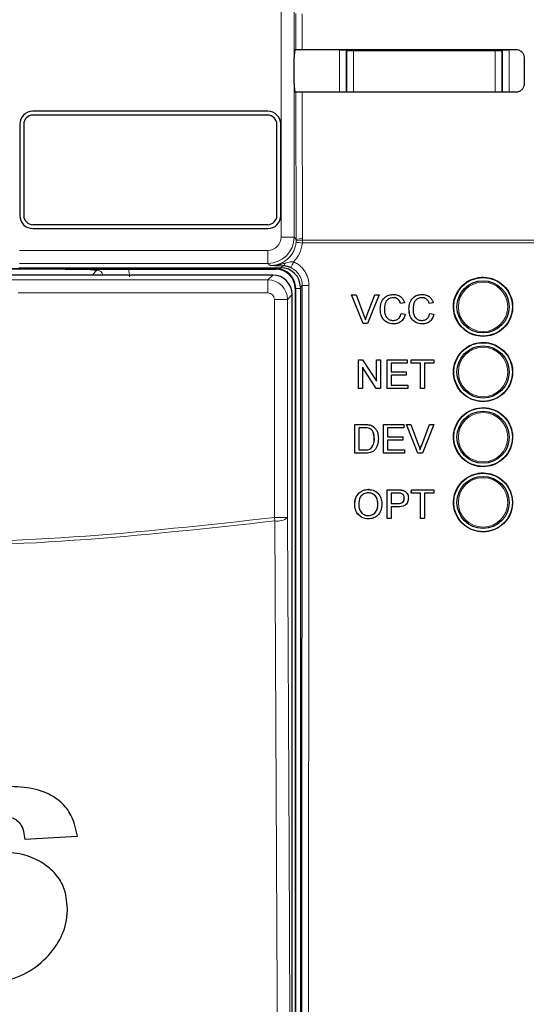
# Model space of a CAD drawing. Header units: millimetres. Extents: x 5 to 418, y 2 to 292.
# Tile 25 of 85: x 110.55 to 117.02, y 173.49 to 186.07. Entities that reach past the tile are written whole.
import ezdxf

# ---------------------------------------------------------------- set-up
doc = ezdxf.new("R2010")
doc.units = ezdxf.units.MM

msp = doc.modelspace()

# ---------------------------------------------------------------- linework, layer by layer
at = {"color": 7, "linetype": 'Continuous', "lineweight": 18}
for p, q in [((113.8838, 183.2882), (113.8838, 197.2329)), ((114.0505, 197.2329), (114.0505, 183.2882)), ((114.0735, 185.6863), (114.0724, 186.1473)), ((114.153, 186.1458), (114.1541, 185.6877)), ((114.6324, 185.6786), (114.7157, 185.6786)), ((114.6324, 185.1432), (114.6324, 185.6786)), ((114.7245, 185.6698), (114.7157, 185.6786)), ((114.7157, 185.6786), (114.7157, 185.1431)), ((114.7245, 185.1479), (114.7245, 185.6698)), ((114.7245, 185.6698), (114.8078, 185.6698)), ((114.8078, 185.6881), (114.8078, 185.6698)), ((114.8078, 185.6698), (114.8078, 185.1479)), ((116.6208, 185.6698), (114.8078, 185.6698)), ((116.6208, 185.6895), (116.6208, 185.6698)), ((116.6208, 185.1479), (116.6208, 185.6698)), ((116.6208, 185.6698), (116.7041, 185.6698)), ((116.7129, 185.6786), (116.7041, 185.6698)), ((116.7041, 185.6698), (116.7041, 185.1479)), ((116.7129, 185.1416), (116.7129, 185.6786)), ((116.7962, 185.6786), (116.7129, 185.6786)), ((116.7962, 185.6786), (116.7962, 185.1416)), ((114.0791, 183.2595), (114.0747, 185.1449)), ((114.1553, 185.1435), (114.1597, 183.2705)), ((114.7244, 185.1431), (114.7245, 185.1479)), ((114.7245, 185.1479), (114.8078, 185.1479)), ((114.7249, 185.1431), (114.7245, 185.1479)), ((114.8078, 185.1479), (116.6208, 185.1479)), ((114.8078, 185.1479), (114.8078, 185.1431)), ((116.6208, 185.1479), (116.7041, 185.1479)), ((116.6208, 185.1479), (116.6208, 185.1417)), ((116.7041, 185.1479), (116.7035, 185.1416)), ((116.7041, 185.1479), (116.7042, 185.1416)), ((114.0505, 183.2882), (113.8838, 183.2882)), ((114.0505, 183.2882), (114.0791, 183.2595)), ((114.0772, 183.2223), (114.0788, 183.2433)), ((114.0788, 183.2433), (114.0791, 183.2595)), ((114.1593, 183.2504), (114.1572, 183.2153)), ((114.1597, 183.2705), (114.1593, 183.2504)), ((114.1593, 183.2504), (118.2171, 183.2504)), ((110.5447, 183.1215), (113.7172, 183.1215)), ((113.7172, 182.9549), (113.7172, 183.1215)), ((118.2175, 183.2153), (114.1572, 183.2153)), ((113.8143, 182.8902), (110.3384, 182.8902)), ((113.7172, 182.9549), (110.5447, 182.9549)), ((111.4698, 182.8049), (111.5312, 182.8663)), ((113.7459, 182.9262), (113.7172, 182.9549)), ((113.8143, 182.8902), (113.8143, 182.8996)), ((113.8143, 182.8902), (113.8143, 182.8829)), ((113.881, 182.8996), (113.9055, 182.9241)), ((110.445, 182.7438), (113.7169, 182.7438)), ((113.7169, 182.7438), (113.778, 182.8049)), ((113.7169, 182.7438), (113.7169, 182.5772)), ((114.0716, 182.6329), (114.0643, 182.6329)), ((114.0716, 182.6329), (114.131, 182.6329)), ((114.0716, 163.8162), (114.0716, 182.6329)), ((114.1544, 182.673), (114.131, 182.6496)), ((113.7169, 182.5772), (110.5283, 182.5772)), ((113.9669, 182.4939), (113.8003, 182.4939)), ((113.8003, 179.7064), (113.8003, 182.4939)), ((114.028, 182.555), (113.9669, 182.4939)), ((113.9669, 182.4939), (113.9669, 179.7064)), ((114.9814, 182.2906), (114.981, 182.2906)), ((114.9528, 180.8947), (114.9523, 180.8952)), ((114.9542, 180.5706), (114.9537, 180.571)), ((115.3735, 180.0599), (115.3728, 180.0605)), ((115.3786, 179.8861), (115.3779, 179.8867)), ((113.8058, 179.6632), (113.8003, 179.7064)), ((113.9669, 179.7064), (113.8003, 179.7064))]:
    msp.add_line(p, q, dxfattribs=at)
at = {"color": 7, "linetype": 'Continuous', "lineweight": 25}
for p, q in [((114.0549, 185.6677), (114.0735, 185.6863)), ((114.0534, 185.2481), (114.0534, 185.5843)), ((116.9881, 185.5829), (116.9889, 185.2496)), ((114.0747, 185.1449), (114.0549, 185.1648)), ((113.7143, 184.8996), (110.7143, 184.8996)), ((113.7143, 184.8496), (110.7143, 184.8496)), ((110.5476, 184.7329), (110.5476, 183.5662)), ((110.5976, 184.7329), (110.5976, 183.5662)), ((113.831, 183.5662), (113.831, 184.7329)), ((113.881, 183.5662), (113.881, 184.7329)), ((110.7143, 183.4496), (113.7143, 183.4496)), ((110.7143, 183.3996), (113.7143, 183.3996)), ((111.1255, 182.8829), (110.3311, 182.8829)), ((110.5361, 182.8996), (113.881, 182.8996)), ((111.9352, 182.8829), (113.8143, 182.8829)), ((113.778, 182.8049), (110.3839, 182.8049)), ((114.0643, 182.6329), (114.0643, 163.8162)), ((114.131, 182.6496), (114.131, 163.8168)), ((114.028, 163.8941), (114.028, 182.555)), ((114.7858, 182.5534), (114.7854, 182.5534)), ((114.9331, 182.1868), (114.7854, 182.5534)), ((114.9335, 182.1868), (114.7858, 182.5534)), ((114.7858, 182.5534), (114.8417, 182.5534)), ((114.8417, 182.5534), (114.9414, 182.2906)), ((114.981, 182.2906), (115.0675, 182.5183)), ((114.9814, 182.2906), (115.0813, 182.5534)), ((115.1372, 182.5534), (114.9895, 182.1868)), ((115.0813, 182.5534), (115.0809, 182.5534)), ((115.0813, 182.5534), (115.1372, 182.5534)), ((115.3205, 182.5581), (115.3202, 182.5581)), ((115.6868, 182.5581), (115.6866, 182.5581)), ((115.1517, 182.3728), (115.1513, 182.3728)), ((115.41, 182.4405), (115.4096, 182.4405)), ((115.4617, 182.4516), (115.41, 182.4405)), ((115.518, 182.3728), (115.5177, 182.3728)), ((115.7763, 182.4405), (115.776, 182.4405)), ((115.828, 182.4516), (115.7763, 182.4405)), ((115.4194, 182.3162), (115.419, 182.3162)), ((115.4194, 182.3162), (115.4711, 182.3042)), ((115.7857, 182.3162), (115.7854, 182.3162)), ((115.7857, 182.3162), (115.8374, 182.3042)), ((114.9335, 182.1868), (114.9331, 182.1868)), ((114.9895, 182.1868), (114.9335, 182.1868)), ((115.3215, 182.1821), (115.3211, 182.1821)), ((115.6878, 182.1821), (115.6875, 182.1821)), ((114.8715, 181.7227), (114.8713, 181.7227)), ((114.8715, 181.356), (114.8715, 181.7227)), ((114.8715, 181.7227), (114.9261, 181.7227)), ((114.9261, 181.7227), (115.1016, 181.4491)), ((115.1016, 181.7227), (115.1015, 181.7227)), ((115.1016, 181.4491), (115.1016, 181.7227)), ((115.1016, 181.7227), (115.1533, 181.7227)), ((115.1533, 181.7227), (115.1533, 181.356)), ((115.2378, 181.7227), (115.2377, 181.7227)), ((115.2378, 181.356), (115.2378, 181.7227)), ((115.2378, 181.7227), (115.4961, 181.7227)), ((115.4961, 181.7227), (115.4961, 181.6804)), ((115.5478, 181.7227), (115.5477, 181.7227)), ((115.5478, 181.6804), (115.5478, 181.7227)), ((115.5478, 181.7227), (115.8342, 181.7227)), ((115.8342, 181.7227), (115.8342, 181.6804)), ((115.0987, 181.356), (114.9232, 181.6296)), ((114.9232, 181.6296), (114.9232, 181.356)), ((115.4961, 181.6804), (115.2895, 181.6804)), ((115.2895, 181.6804), (115.2895, 181.5676)), ((115.5478, 181.6804), (115.5476, 181.6804)), ((115.6652, 181.6804), (115.5478, 181.6804)), ((115.6652, 181.356), (115.6652, 181.6804)), ((115.8342, 181.6804), (115.7168, 181.6804)), ((115.7168, 181.6804), (115.7168, 181.356)), ((115.2895, 181.5676), (115.482, 181.5676)), ((115.482, 181.5253), (115.2895, 181.5253)), ((115.2895, 181.5253), (115.2895, 181.3983)), ((115.482, 181.5676), (115.482, 181.5253)), ((114.8708, 181.356), (114.8708, 181.3565)), ((114.8715, 181.356), (114.8708, 181.356)), ((114.9232, 181.356), (114.8715, 181.356)), ((115.0987, 181.356), (115.098, 181.356)), ((115.1533, 181.356), (115.0987, 181.356)), ((115.2378, 181.356), (115.2372, 181.356)), ((115.5055, 181.356), (115.2378, 181.356)), ((115.2895, 181.3983), (115.5055, 181.3983)), ((115.5055, 181.3983), (115.5055, 181.356)), ((115.6652, 181.356), (115.6646, 181.356)), ((115.7168, 181.356), (115.6652, 181.356)), ((114.8269, 180.5283), (114.8275, 180.8948)), ((114.8275, 180.8948), (114.827, 180.8952)), ((114.8275, 180.8948), (114.9528, 180.8947)), ((114.8791, 180.8525), (114.8786, 180.5706)), ((114.9534, 180.8524), (114.8791, 180.8525)), ((115.0175, 180.8894), (115.017, 180.8899)), ((115.0707, 180.8632), (115.0702, 180.8637)), ((115.0776, 180.857), (115.0771, 180.8575)), ((115.1933, 180.5282), (115.1939, 180.8947)), ((115.1939, 180.8947), (115.1934, 180.8952)), ((115.1939, 180.8947), (115.4523, 180.8946)), ((115.2455, 180.8524), (115.2453, 180.7396)), ((115.4522, 180.8523), (115.2455, 180.8524)), ((115.4523, 180.8946), (115.4517, 180.8951)), ((115.4523, 180.8946), (115.4522, 180.8523)), ((115.4855, 180.8946), (115.4849, 180.8951)), ((115.6327, 180.5281), (115.4855, 180.8946)), ((115.4855, 180.8946), (115.5415, 180.8946)), ((115.5415, 180.8946), (115.5409, 180.8951)), ((115.5415, 180.8946), (115.6408, 180.6319)), ((115.6802, 180.6324), (115.7805, 180.8951)), ((115.6808, 180.6319), (115.7811, 180.8945)), ((115.8371, 180.8945), (115.6887, 180.5281)), ((115.7811, 180.8945), (115.7805, 180.8951)), ((115.7805, 180.8951), (115.8365, 180.895)), ((115.7811, 180.8945), (115.8371, 180.8945)), ((115.8371, 180.8945), (115.8365, 180.895)), ((115.0762, 180.7143), (115.0757, 180.7147)), ((115.2453, 180.7396), (115.4379, 180.7395)), ((115.4379, 180.7395), (115.4374, 180.7401)), ((115.4379, 180.7395), (115.4379, 180.6973)), ((115.0408, 180.5964), (115.0403, 180.5969)), ((115.2453, 180.6973), (115.2451, 180.5705)), ((115.4379, 180.6973), (115.2453, 180.6973)), ((115.6808, 180.6319), (115.6802, 180.6324)), ((114.8269, 180.5283), (114.8264, 180.5288)), ((114.9581, 180.5283), (114.8269, 180.5283)), ((114.8786, 180.5706), (114.9542, 180.5706)), ((115.1933, 180.5282), (115.1928, 180.5287)), ((115.4611, 180.5281), (115.1933, 180.5282)), ((115.2451, 180.5705), (115.4612, 180.5704)), ((115.4612, 180.5704), (115.4606, 180.5709)), ((115.4612, 180.5704), (115.4611, 180.5281)), ((115.6327, 180.5281), (115.6321, 180.5286)), ((115.6887, 180.5281), (115.6327, 180.5281)), ((114.9996, 180.0646), (114.9989, 180.0652)), ((115.2379, 179.887), (115.2382, 180.0605)), ((115.2389, 180.0599), (115.2382, 180.0605)), ((115.2382, 180.0605), (115.3728, 180.0605)), ((115.2383, 179.6935), (115.2389, 180.0599)), ((115.2389, 180.0599), (115.3735, 180.0599)), ((115.2905, 180.0176), (115.2903, 179.8861)), ((115.378, 180.0176), (115.2905, 180.0176)), ((115.4278, 180.0564), (115.4271, 180.0571)), ((115.4595, 179.9531), (115.4588, 179.9537)), ((115.479, 180.0337), (115.4782, 180.0344)), ((115.5481, 180.024), (115.5482, 180.0605)), ((115.5488, 180.0176), (115.5481, 180.0182)), ((115.5489, 180.0599), (115.5482, 180.0605)), ((115.5482, 180.0605), (115.8346, 180.0605)), ((115.5488, 180.0176), (115.5489, 180.0599)), ((115.6662, 180.0176), (115.5488, 180.0176)), ((115.5489, 180.0599), (115.8354, 180.0599)), ((115.6657, 179.6935), (115.6662, 180.0176)), ((115.7179, 180.0176), (115.7173, 179.6935)), ((115.8353, 180.0176), (115.7179, 180.0176)), ((115.8354, 180.0599), (115.8346, 180.0605)), ((115.8354, 180.0599), (115.8353, 180.0176)), ((114.8253, 179.8718), (114.8246, 179.8725)), ((115.1212, 179.8764), (115.1205, 179.8771)), ((115.2902, 179.8438), (115.29, 179.6935)), ((115.38, 179.8438), (115.2902, 179.8438)), ((115.2903, 179.8861), (115.3786, 179.8861)), ((114.9986, 179.731), (114.9979, 179.7317)), ((115.2383, 179.6935), (115.2376, 179.6941)), ((115.29, 179.6935), (115.2383, 179.6935)), ((115.6657, 179.6935), (115.665, 179.694)), ((115.7173, 179.6935), (115.6657, 179.6935)), ((110.6122, 175.5943), (111.2852, 175.6348))]:
    msp.add_line(p, q, dxfattribs=at)
at = {"color": 7, "linetype": 'Continuous', "lineweight": 18, "flags": 128}
for points in [[(114.7245, 185.6698), (114.7261, 185.686), (114.7265, 185.688)], [(116.7017, 185.6895), (116.7025, 185.686), (116.7041, 185.6698)], [(113.9669, 179.7064), (113.9868, 175.4644), (114.0067, 171.2005)], [(113.8458, 171.1573), (113.8443, 171.4793), (113.8382, 172.7671), (113.814, 177.9182), (113.8058, 179.6632)]]:
    msp.add_lwpolyline(points, dxfattribs=at)
at = {"color": 7, "linetype": 'Continuous', "lineweight": 25}
for centre, radius in [((116.4643, 182.3996), 0.375), ((116.4643, 182.3996), 0.3333), ((116.4643, 181.5662), 0.375), ((116.4643, 181.5662), 0.3333), ((116.4643, 180.7329), 0.375), ((116.4643, 180.7329), 0.3333), ((116.4643, 179.8996), 0.375), ((116.4643, 179.8996), 0.3333)]:
    msp.add_circle(centre, radius, dxfattribs=at)
at = {"color": 7, "linetype": 'Continuous', "lineweight": 18}
for centre in [(116.4643, 182.3996), (116.4643, 181.5662), (116.4643, 180.7329), (116.4643, 179.8996)]:
    msp.add_circle(centre, 0.3158, dxfattribs=at)
at = {"color": 7, "linetype": 'Continuous', "lineweight": 25}
for centre, radius, start, end in [((110.7143, 184.7329), 0.1667, 90, 180), ((113.7143, 184.7329), 0.1667, 0, 90), ((110.7143, 184.7329), 0.1167, 90, 180), ((113.7143, 184.7329), 0.1167, 0, 90), ((110.7143, 183.5662), 0.1667, 180, 270), ((110.7143, 183.5662), 0.1167, 180, 270), ((113.7143, 183.5662), 0.1167, 270, 0), ((113.7143, 183.5662), 0.1667, 270, 0), ((113.8143, 182.6329), 0.2573, 0, 90), ((113.8143, 182.6329), 0.25, 0, 90)]:
    msp.add_arc(centre, radius, start, end, dxfattribs=at)
at = {"color": 7, "linetype": 'Continuous', "lineweight": 18}
for centre, radius, start, end in [((113.7171, 183.2882), 0.3333, 270.00873, 359.99127), ((114.1331, 183.0858), 0.1666, 80.96458, 109.01794), ((114.1413, 183.1058), 0.1658, 83.61467, 112.00928), ((114.0401, 182.3377), 0.8853, 82.39916, 87.59893), ((113.5584, 183.1741), 0.526, 328.7156, 337.70032), ((113.8952, 182.9665), 0.0437, 283.66786, 348.64856), ((114.2194, 183.4703), 0.8, 265.33873, 271.51453), ((113.8404, 179.8564), 0.1962, 259.84532, 310.1364)]:
    msp.add_arc(centre, radius, start, end, dxfattribs=at)
at = {"color": 7, "linetype": 'Continuous', "lineweight": 25}
for centre, major_axis, ratio, start_param, end_param in [((114.0549, 185.5843), (0, 0.0833), 0.0174551, 0.0174533, 1.5707963), ((108.631, 188.5801), (165.7984, 0), 0.0174551, 4.7457074, 4.7621688), ((114.0549, 185.2481), (0, 0.0833), 0.0174551, 1.5707963, 3.1241394), ((108.631, 182.2658), (164.9535, 0), 0.0174551, 1.5207614, 1.5372995), ((113.8809, 182.6495), (0.1768, 0.1768), 0.9996955, 5.4979394, 7.0684312), ((113.778, 182.5549), (0.1768, -0.1768), 0.9998985, 0.7855505, 2.3560422)]:
    msp.add_ellipse(centre, major_axis=major_axis, ratio=ratio, start_param=start_param, end_param=end_param, dxfattribs=at)
at = {"color": 7, "linetype": 'Continuous', "lineweight": 18}
for centre, major_axis, ratio, start_param, end_param in [((113.7171, 183.2882), (-0.1179, 0.1179), 0.9996955, 2.3563468, 3.9268385), ((111.53, 182.782), (0.0604, 0.0604), 0.9759379, 5.7611944, 7.0672139), ((111.53, 182.782), (-0.2954, -0.2954), 0.9972647, 2.357564, 2.5991163), ((113.7169, 182.4938), (-0.1768, 0.1768), 0.9998985, 3.9271431, 5.4976349), ((113.7169, 182.4938), (0.0589, 0.0589), 0.9996955, 5.4979394, 7.0684312)]:
    msp.add_ellipse(centre, major_axis=major_axis, ratio=ratio, start_param=start_param, end_param=end_param, dxfattribs=at)
at = {"color": 7, "linetype": 'Continuous', "lineweight": 25}
for points, knots in [([(114.0735, 185.6863), (114.0746, 185.6864), (114.0768, 185.6868), (114.0917, 185.6872), (114.1134, 185.6875), (114.1356, 185.6877), (114.1495, 185.6877), (114.1541, 185.6877)], [0, 0, 0, 0, 0.2236598, 0.4473429, 0.6703401, 0.8919116, 1, 1, 1, 1]), ([(116.881, 185.6897), (116.8868, 185.6894), (116.9046, 185.6885), (116.9333, 185.6783), (116.9619, 185.6559), (116.9816, 185.625), (116.9878, 185.599), (116.988, 185.5849), (116.9881, 185.5829)], [0, 0, 0, 0, 0.10466915, 0.31702299, 0.53074277, 0.74657496, 0.96390536, 1, 1, 1, 1]), ([(116.9889, 185.2496), (116.9886, 185.2435), (116.9877, 185.2252), (116.9771, 185.196), (116.954, 185.1671), (116.9226, 185.1477), (116.8968, 185.1417), (116.8829, 185.1415), (116.881, 185.1415)], [0, 0, 0, 0, 0.1086494, 0.3253892, 0.5407101, 0.7539172, 0.9656881, 1, 1, 1, 1]), ([(114.1553, 185.1435), (114.1461, 185.1435), (114.1275, 185.1435), (114.1032, 185.1438), (114.0851, 185.1442), (114.0761, 185.1446), (114.0751, 185.1448), (114.0747, 185.1449)], [0, 0, 0, 0, 0.2188249, 0.4376055, 0.657623, 0.8800574, 1, 1, 1, 1]), ([(111.1255, 182.8829), (111.1674, 182.8828), (111.2511, 182.8827), (111.3567, 182.8816), (111.4259, 182.8804), (111.4731, 182.8795), (111.4992, 182.8789), (111.522, 182.8787), (111.5321, 182.8787), (111.543, 182.8787), (111.566, 182.879), (111.6279, 182.8803), (111.7283, 182.8821), (111.8595, 182.8828), (111.9181, 182.8829), (111.9352, 182.8829)], [0, 0, 0, 0, 0.1285765, 0.2567737, 0.3662028, 0.4233865, 0.4807326, 0.4926999, 0.5020936, 0.5114973, 0.5265389, 0.585134, 0.819275, 0.9475433, 1, 1, 1, 1]), ([(111.5312, 182.8663), (111.531, 182.8664), (111.5268, 182.8668), (111.5066, 182.8689), (111.4587, 182.8734), (111.3709, 182.8785), (111.2496, 182.8822), (111.1669, 182.8827), (111.1255, 182.8829)], [0, 0, 0, 0, 0.0027454, 0.0508083, 0.2457499, 0.5449065, 0.7722037, 1, 1, 1, 1]), ([(114.0079, 182.9009), (113.9956, 182.9059), (113.9798, 182.9123), (113.9448, 182.9214), (113.9237, 182.9228), (113.9055, 182.9241)], [0, 0, 0, 0, 0.3391927, 0.4330012, 1, 1, 1, 1]), ([(116.1969, 182.6677), (116.1698, 182.6348), (116.1155, 182.5689), (116.0813, 182.443), (116.0879, 182.3143), (116.1375, 182.1947), (116.2237, 182.0982), (116.3372, 182.0356), (116.465, 182.0142), (116.5927, 182.0363), (116.7059, 182.0995), (116.7916, 182.1965), (116.8404, 182.3162), (116.8468, 182.4453), (116.8102, 182.5694), (116.7346, 182.6744), (116.6284, 182.7485), (116.5034, 182.7834), (116.3745, 182.7745), (116.2688, 182.7309), (116.2169, 182.6853), (116.1969, 182.6677)], [0, 0, 0, 0, 0.0535723, 0.1071443, 0.1607313, 0.2143785, 0.2681024, 0.321888, 0.375695, 0.4294732, 0.4831833, 0.5368141, 0.5903891, 0.6439578, 0.6975746, 0.7512731, 0.8050495, 0.8588638, 0.9126587, 0.9663868, 1, 1, 1, 1]), ([(115.1513, 182.3728), (115.1533, 182.3993), (115.1573, 182.4521), (115.1981, 182.5169), (115.258, 182.5524), (115.2994, 182.5562), (115.3201, 182.5581)], [0, 0, 0, 0, 0.2804925, 0.5595697, 0.7796153, 1, 1, 1, 1]), ([(115.1517, 182.3728), (115.1537, 182.3993), (115.1576, 182.4521), (115.1984, 182.5169), (115.2584, 182.5524), (115.2998, 182.5562), (115.3205, 182.5581)], [0, 0, 0, 0, 0.2804925, 0.5595697, 0.7796153, 1, 1, 1, 1]), ([(115.318, 182.5158), (115.305, 182.515), (115.2792, 182.5132), (115.2446, 182.4935), (115.2091, 182.4484), (115.2057, 182.4041), (115.2034, 182.3731)], [0, 0, 0, 0, 0.1872234, 0.3739058, 0.5607363, 1, 1, 1, 1]), ([(115.4096, 182.4405), (115.4056, 182.4519), (115.3975, 182.4747), (115.3748, 182.5007), (115.3461, 182.5141), (115.3271, 182.5153), (115.3176, 182.5158)], [0, 0, 0, 0, 0.2805533, 0.5597389, 0.7796538, 1, 1, 1, 1]), ([(115.41, 182.4405), (115.406, 182.4519), (115.3979, 182.4747), (115.3752, 182.5007), (115.3465, 182.5141), (115.3275, 182.5153), (115.318, 182.5158)], [0, 0, 0, 0, 0.2805533, 0.5597389, 0.7796538, 1, 1, 1, 1]), ([(115.3205, 182.5581), (115.3384, 182.5568), (115.3743, 182.5542), (115.4183, 182.5276), (115.4477, 182.4915), (115.457, 182.4649), (115.4617, 182.4516)], [0, 0, 0, 0, 0.2800806, 0.5594487, 0.7795488, 1, 1, 1, 1]), ([(115.5177, 182.3728), (115.5196, 182.3993), (115.5236, 182.4521), (115.5644, 182.5169), (115.6243, 182.5524), (115.6657, 182.5562), (115.6864, 182.5581)], [0, 0, 0, 0, 0.28049248, 0.55956971, 0.77961533, 1, 1, 1, 1]), ([(115.518, 182.3728), (115.52, 182.3993), (115.5239, 182.4521), (115.5648, 182.5169), (115.6247, 182.5524), (115.6661, 182.5562), (115.6868, 182.5581)], [0, 0, 0, 0, 0.2804925, 0.5595697, 0.7796153, 1, 1, 1, 1]), ([(115.6843, 182.5158), (115.6714, 182.515), (115.6455, 182.5132), (115.6109, 182.4935), (115.5754, 182.4484), (115.572, 182.4041), (115.5697, 182.3731)], [0, 0, 0, 0, 0.1872234, 0.3739058, 0.5607363, 1, 1, 1, 1]), ([(115.776, 182.4405), (115.7719, 182.4519), (115.7639, 182.4747), (115.7411, 182.5007), (115.7124, 182.5141), (115.6934, 182.5153), (115.6839, 182.5158)], [0, 0, 0, 0, 0.2805533, 0.5597389, 0.7796538, 1, 1, 1, 1]), ([(115.7763, 182.4405), (115.7723, 182.4519), (115.7642, 182.4747), (115.7415, 182.5007), (115.7128, 182.5141), (115.6938, 182.5153), (115.6843, 182.5158)], [0, 0, 0, 0, 0.2805533, 0.5597389, 0.7796538, 1, 1, 1, 1]), ([(115.6868, 182.5581), (115.7048, 182.5568), (115.7406, 182.5542), (115.7846, 182.5276), (115.814, 182.4915), (115.8233, 182.4649), (115.828, 182.4516)], [0, 0, 0, 0, 0.2800806, 0.5594487, 0.7795488, 1, 1, 1, 1]), ([(115.3211, 182.1821), (115.2937, 182.1841), (115.239, 182.1881), (115.1811, 182.2438), (115.1559, 182.3091), (115.1528, 182.3516), (115.1513, 182.3728)], [0, 0, 0, 0, 0.2799551, 0.5580876, 0.7789116, 1, 1, 1, 1]), ([(115.3215, 182.1821), (115.2941, 182.1841), (115.2393, 182.1881), (115.1815, 182.2438), (115.1562, 182.3091), (115.1532, 182.3516), (115.1517, 182.3728)], [0, 0, 0, 0, 0.2799551, 0.5580876, 0.7789116, 1, 1, 1, 1]), ([(115.2034, 182.3731), (115.2044, 182.3534), (115.2064, 182.3141), (115.2278, 182.2614), (115.2703, 182.2298), (115.3012, 182.2262), (115.3167, 182.2244)], [0, 0, 0, 0, 0.281245, 0.5607156, 0.780138, 1, 1, 1, 1]), ([(115.6875, 182.1821), (115.66, 182.1841), (115.6053, 182.1881), (115.5474, 182.2438), (115.5222, 182.3091), (115.5192, 182.3516), (115.5177, 182.3728)], [0, 0, 0, 0, 0.2799551, 0.5580876, 0.7789116, 1, 1, 1, 1]), ([(115.6878, 182.1821), (115.6604, 182.1841), (115.6057, 182.1881), (115.5478, 182.2438), (115.5225, 182.3091), (115.5195, 182.3516), (115.518, 182.3728)], [0, 0, 0, 0, 0.2799551, 0.5580876, 0.7789116, 1, 1, 1, 1]), ([(115.5697, 182.3731), (115.5707, 182.3534), (115.5728, 182.3141), (115.5941, 182.2614), (115.6366, 182.2298), (115.6675, 182.2262), (115.683, 182.2244)], [0, 0, 0, 0, 0.281245, 0.5607156, 0.780138, 1, 1, 1, 1]), ([(114.9414, 182.2906), (114.9455, 182.2797), (114.9528, 182.2602), (114.9588, 182.2402), (114.9615, 182.2314)], [0, 0, 0, 0, 0.55999824, 1, 1, 1, 1]), ([(114.9611, 182.2314), (114.9645, 182.2426), (114.9705, 182.2625), (114.9778, 182.2821), (114.981, 182.2906)], [0, 0, 0, 0, 0.5599723, 1, 1, 1, 1]), ([(114.9615, 182.2314), (114.9649, 182.2426), (114.9709, 182.2625), (114.9782, 182.2821), (114.9814, 182.2906)], [0, 0, 0, 0, 0.5599723, 1, 1, 1, 1]), ([(115.3163, 182.2244), (115.3304, 182.2258), (115.3585, 182.2285), (115.4014, 182.2596), (115.4123, 182.2947), (115.419, 182.3162)], [0, 0, 0, 0, 0.2807112, 0.5609046, 1, 1, 1, 1]), ([(115.3167, 182.2244), (115.3307, 182.2258), (115.3589, 182.2285), (115.4017, 182.2596), (115.4127, 182.2947), (115.4194, 182.3162)], [0, 0, 0, 0, 0.2807112, 0.5609046, 1, 1, 1, 1]), ([(115.4711, 182.3042), (115.465, 182.2854), (115.4529, 182.2479), (115.4142, 182.207), (115.3678, 182.1851), (115.3369, 182.1831), (115.3215, 182.1821)], [0, 0, 0, 0, 0.2802563, 0.5595462, 0.7795894, 1, 1, 1, 1]), ([(115.6826, 182.2244), (115.6967, 182.2258), (115.7248, 182.2285), (115.7677, 182.2596), (115.7787, 182.2947), (115.7854, 182.3162)], [0, 0, 0, 0, 0.28071123, 0.56090458, 1, 1, 1, 1]), ([(115.683, 182.2244), (115.6971, 182.2258), (115.7252, 182.2285), (115.768, 182.2596), (115.779, 182.2947), (115.7857, 182.3162)], [0, 0, 0, 0, 0.2807112, 0.5609046, 1, 1, 1, 1]), ([(115.8374, 182.3042), (115.8313, 182.2854), (115.8192, 182.2479), (115.7805, 182.207), (115.7341, 182.1851), (115.7033, 182.1831), (115.6878, 182.1821)], [0, 0, 0, 0, 0.2802563, 0.5595462, 0.7795894, 1, 1, 1, 1]), ([(116.197, 181.8338), (116.1699, 181.8009), (116.1157, 181.7351), (116.0817, 181.6093), (116.0884, 181.4808), (116.138, 181.3613), (116.2242, 181.265), (116.3376, 181.2026), (116.4654, 181.1813), (116.5929, 181.2035), (116.7059, 181.2667), (116.7914, 181.3637), (116.84, 181.4833), (116.8463, 181.6123), (116.8097, 181.7361), (116.7341, 181.841), (116.6279, 181.9149), (116.503, 181.9497), (116.3742, 181.9406), (116.2688, 181.897), (116.2169, 181.8514), (116.197, 181.8338)], [0, 0, 0, 0, 0.0535691, 0.1071378, 0.1607248, 0.2143765, 0.2681074, 0.3218995, 0.3757097, 0.4294864, 0.4831909, 0.5368144, 0.5903835, 0.6439506, 0.6975706, 0.7512757, 0.8050594, 0.8588783, 0.912673, 0.9663964, 1, 1, 1, 1]), ([(116.1971, 181), (116.1701, 180.9671), (116.116, 180.9013), (116.0821, 180.7756), (116.0889, 180.6473), (116.1386, 180.528), (116.2248, 180.4319), (116.3381, 180.3696), (116.4657, 180.3484), (116.5931, 180.3707), (116.7058, 180.434), (116.7911, 180.5308), (116.8396, 180.6504), (116.8458, 180.7792), (116.8091, 180.9029), (116.7335, 181.0075), (116.6274, 181.0813), (116.5027, 181.1159), (116.374, 181.1068), (116.2687, 181.0632), (116.217, 181.0175), (116.1971, 181)], [0, 0, 0, 0, 0.053566, 0.1071314, 0.1607186, 0.214375, 0.2681131, 0.3219118, 0.3757251, 0.4295001, 0.4831988, 0.5368148, 0.5903782, 0.6439436, 0.697567, 0.7512791, 0.8050701, 0.8588935, 0.9126879, 0.9664063, 1, 1, 1, 1]), ([(114.9522, 180.8953), (114.9643, 180.8953), (114.9861, 180.8952), (115.0075, 180.8916), (115.0169, 180.89)], [0, 0, 0, 0, 0.560174, 1, 1, 1, 1]), ([(114.9528, 180.8947), (114.9649, 180.8947), (114.9867, 180.8946), (115.0081, 180.891), (115.0175, 180.8894)], [0, 0, 0, 0, 0.56017401, 1, 1, 1, 1]), ([(115.0139, 180.8449), (115.0028, 180.8476), (114.9829, 180.8525), (114.9624, 180.8524), (114.9534, 180.8524)], [0, 0, 0, 0, 0.5592546, 1, 1, 1, 1]), ([(115.0762, 180.7143), (115.0746, 180.7433), (115.0723, 180.7839), (115.0431, 180.8276), (115.0236, 180.8391), (115.0139, 180.8449)], [0, 0, 0, 0, 0.5591497, 0.7800403, 1, 1, 1, 1]), ([(115.0169, 180.89), (115.0277, 180.8869), (115.0471, 180.8813), (115.0631, 180.8691), (115.0701, 180.8638)], [0, 0, 0, 0, 0.5598465, 1, 1, 1, 1]), ([(115.0175, 180.8894), (115.0283, 180.8863), (115.0477, 180.8808), (115.0637, 180.8686), (115.0707, 180.8632)], [0, 0, 0, 0, 0.5598465, 1, 1, 1, 1]), ([(115.0707, 180.8632), (115.0815, 180.852), (115.103, 180.8297), (115.1238, 180.7774), (115.1263, 180.7377), (115.1278, 180.7134)], [0, 0, 0, 0, 0.279769, 0.5599289, 1, 1, 1, 1]), ([(115.1278, 180.7134), (115.126, 180.6867), (115.1222, 180.6333), (115.0848, 180.5644), (115.0214, 180.5309), (114.9793, 180.5291), (114.9581, 180.5283)], [0, 0, 0, 0, 0.28084, 0.5599517, 0.7790685, 1, 1, 1, 1]), ([(115.0756, 180.7148), (115.0735, 180.7434), (115.0707, 180.7832), (115.0492, 180.8208), (115.0388, 180.8277), (115.0378, 180.8284)], [0, 0, 0, 0, 0.6949859, 0.9695382, 1, 1, 1, 1]), ([(115.0402, 180.597), (115.0524, 180.6173), (115.0745, 180.6538), (115.0752, 180.6961), (115.0756, 180.7148)], [0, 0, 0, 0, 0.5574522, 1, 1, 1, 1]), ([(115.0408, 180.5964), (115.053, 180.6168), (115.0751, 180.6532), (115.0758, 180.6955), (115.0762, 180.7143)], [0, 0, 0, 0, 0.5574522, 1, 1, 1, 1]), ([(114.9536, 180.5711), (114.9714, 180.5712), (115.003, 180.5712), (115.0288, 180.5892), (115.0402, 180.597)], [0, 0, 0, 0, 0.561861, 1, 1, 1, 1]), ([(114.9542, 180.5706), (114.972, 180.5706), (115.0036, 180.5706), (115.0294, 180.5886), (115.0408, 180.5964)], [0, 0, 0, 0, 0.561861, 1, 1, 1, 1]), ([(115.6408, 180.6319), (115.6449, 180.6209), (115.6522, 180.6014), (115.6582, 180.5815), (115.6608, 180.5727)], [0, 0, 0, 0, 0.5599982, 1, 1, 1, 1]), ([(115.6602, 180.5733), (115.6636, 180.5844), (115.6697, 180.6044), (115.677, 180.6239), (115.6802, 180.6324)], [0, 0, 0, 0, 0.5599723, 1, 1, 1, 1]), ([(115.6608, 180.5727), (115.6642, 180.5839), (115.6703, 180.6038), (115.6776, 180.6233), (115.6808, 180.6319)], [0, 0, 0, 0, 0.5599723, 1, 1, 1, 1]), ([(116.1973, 180.1662), (116.1703, 180.1333), (116.1164, 180.0675), (116.0826, 179.942), (116.0895, 179.8139), (116.1391, 179.6947), (116.2253, 179.5988), (116.3385, 179.5367), (116.4659, 179.5156), (116.5932, 179.538), (116.7057, 179.6012), (116.7909, 179.698), (116.8392, 179.8174), (116.8453, 179.946), (116.8086, 180.0695), (116.733, 180.174), (116.627, 180.2477), (116.5024, 180.2821), (116.3739, 180.2729), (116.2688, 180.2293), (116.2171, 180.1837), (116.1973, 180.1662)], [0, 0, 0, 0, 0.053563, 0.1071253, 0.1607129, 0.2143741, 0.2681195, 0.3219247, 0.375741, 0.4295142, 0.4832069, 0.5368154, 0.590373, 0.6439371, 0.697564, 0.7512832, 0.8050816, 0.8589094, 0.9127032, 0.9664164, 1, 1, 1, 1]), ([(114.8246, 179.8725), (114.8264, 179.9), (114.8301, 179.9548), (114.873, 180.0214), (114.9342, 180.0599), (114.9773, 180.0634), (114.9989, 180.0652)], [0, 0, 0, 0, 0.2805704, 0.5595746, 0.7795608, 1, 1, 1, 1]), ([(114.8253, 179.8718), (114.8272, 179.8993), (114.8308, 179.9542), (114.8737, 180.0208), (114.9349, 180.0593), (114.978, 180.0628), (114.9996, 180.0646)], [0, 0, 0, 0, 0.2805704, 0.55957461, 0.77956077, 1, 1, 1, 1]), ([(114.9998, 180.0223), (114.9793, 180.0195), (114.9381, 180.014), (114.8816, 179.9586), (114.8787, 179.9044), (114.877, 179.8712)], [0, 0, 0, 0, 0.2801277, 0.5596529, 1, 1, 1, 1]), ([(114.9989, 180.0652), (115.0273, 180.0643), (115.061, 180.0631), (115.0847, 180.0416), (115.0885, 180.0382)], [0, 0, 0, 0, 0.8404856, 1, 1, 1, 1]), ([(114.9996, 180.0646), (115.0266, 180.0614), (115.0804, 180.0551), (115.1397, 180.0033), (115.1687, 179.9395), (115.1715, 179.8972), (115.1728, 179.8761)], [0, 0, 0, 0, 0.2795644, 0.5585841, 0.7790872, 1, 1, 1, 1]), ([(115.1212, 179.8764), (115.12, 179.8964), (115.1175, 179.9363), (115.0902, 179.9868), (115.0469, 180.0174), (115.0155, 180.0206), (114.9998, 180.0223)], [0, 0, 0, 0, 0.2807967, 0.5600682, 0.779984, 1, 1, 1, 1]), ([(115.1205, 179.8771), (115.1192, 179.8969), (115.1166, 179.9365), (115.0916, 179.9865), (115.0631, 180.003), (115.0519, 180.0094)], [0, 0, 0, 0, 0.3792008, 0.756342, 1, 1, 1, 1]), ([(115.3728, 180.0605), (115.383, 180.0605), (115.4011, 180.0604), (115.4191, 180.0581), (115.4271, 180.0571)], [0, 0, 0, 0, 0.5601005, 1, 1, 1, 1]), ([(115.3735, 180.0599), (115.3837, 180.0598), (115.4018, 180.0598), (115.4199, 180.0574), (115.4278, 180.0564)], [0, 0, 0, 0, 0.5601005, 1, 1, 1, 1]), ([(115.3779, 179.8867), (115.3891, 179.8871), (115.4115, 179.8879), (115.4416, 179.9011), (115.4569, 179.9272), (115.4581, 179.9449), (115.4587, 179.9537)], [0, 0, 0, 0, 0.2814007, 0.5597529, 0.7793558, 1, 1, 1, 1]), ([(115.4202, 180.0144), (115.4123, 180.0155), (115.3983, 180.0176), (115.3842, 180.0176), (115.378, 180.0176)], [0, 0, 0, 0, 0.5595849, 1, 1, 1, 1]), ([(115.3786, 179.8861), (115.3899, 179.8865), (115.4122, 179.8872), (115.4423, 179.9005), (115.4576, 179.9266), (115.4588, 179.9442), (115.4595, 179.9531)], [0, 0, 0, 0, 0.2814007, 0.5597529, 0.7793558, 1, 1, 1, 1]), ([(115.5111, 179.9545), (115.5091, 179.9362), (115.5052, 179.8997), (115.4584, 179.8468), (115.4097, 179.8449), (115.38, 179.8438)], [0, 0, 0, 0, 0.2807512, 0.5597085, 1, 1, 1, 1]), ([(115.4595, 179.9531), (115.459, 179.9604), (115.4581, 179.975), (115.4491, 179.9937), (115.4362, 180.0078), (115.4255, 180.0122), (115.4202, 180.0144)], [0, 0, 0, 0, 0.2802608, 0.5600775, 0.7801497, 1, 1, 1, 1]), ([(115.4271, 180.0571), (115.4409, 180.0545), (115.4602, 180.0508), (115.4729, 180.0367), (115.4765, 180.0327)], [0, 0, 0, 0, 0.7160888, 1, 1, 1, 1]), ([(115.4278, 180.0564), (115.4411, 180.0532), (115.4675, 180.0467), (115.4948, 180.0185), (115.5089, 179.9864), (115.5104, 179.9652), (115.5111, 179.9545)], [0, 0, 0, 0, 0.280013, 0.5589104, 0.7793956, 1, 1, 1, 1]), ([(115.4587, 179.9537), (115.4583, 179.961), (115.4573, 179.9755), (115.4495, 179.9934), (115.4411, 180.0012), (115.438, 180.0041)], [0, 0, 0, 0, 0.3886713, 0.7767266, 1, 1, 1, 1]), ([(114.9086, 179.7166), (114.8913, 179.7283), (114.8567, 179.7518), (114.8302, 179.8108), (114.8264, 179.8519), (114.8246, 179.8725)], [0, 0, 0, 0, 0.3325502, 0.6661656, 1, 1, 1, 1]), ([(114.9988, 179.6888), (114.9723, 179.6918), (114.9194, 179.6979), (114.8609, 179.748), (114.8306, 179.8097), (114.8271, 179.8511), (114.8253, 179.8718)], [0, 0, 0, 0, 0.27959997, 0.55876532, 0.77931029, 1, 1, 1, 1]), ([(114.877, 179.8712), (114.8782, 179.8516), (114.8806, 179.8125), (114.9101, 179.7647), (114.9525, 179.7354), (114.9832, 179.7325), (114.9986, 179.731)], [0, 0, 0, 0, 0.2806566, 0.559885, 0.7798492, 1, 1, 1, 1]), ([(114.9979, 179.7317), (115.018, 179.7343), (115.0582, 179.7394), (115.0999, 179.7813), (115.1182, 179.8299), (115.1197, 179.8613), (115.1205, 179.8771)], [0, 0, 0, 0, 0.2791002, 0.558192, 0.7788064, 1, 1, 1, 1]), ([(114.9986, 179.731), (115.0187, 179.7336), (115.0589, 179.7387), (115.1006, 179.7807), (115.1189, 179.8293), (115.1204, 179.8607), (115.1212, 179.8764)], [0, 0, 0, 0, 0.27910019, 0.55819199, 0.77880636, 1, 1, 1, 1]), ([(115.1728, 179.8761), (115.1705, 179.8492), (115.1658, 179.7956), (115.123, 179.7305), (115.0619, 179.6949), (115.0198, 179.6908), (114.9988, 179.6888)], [0, 0, 0, 0, 0.280353, 0.5595023, 0.7796353, 1, 1, 1, 1]), ([(114.9447, 179.7453), (114.9474, 179.7433), (114.9626, 179.7325), (114.982, 179.7321), (114.9979, 179.7317)], [0, 0, 0, 0, 0.1780865, 1, 1, 1, 1]), ([(111.2852, 175.6348), (111.2643, 175.7268), (111.2277, 175.8872), (111.0796, 176.0773), (110.8721, 176.2064), (110.6456, 176.2607), (110.4886, 176.2656), (110.4314, 176.2673)], [0, 0, 0, 0, 0.242898, 0.4237478, 0.6045665, 0.8558512, 1, 1, 1, 1]), ([(110.3523, 175.8827), (110.3849, 175.8805), (110.4419, 175.8767), (110.514, 175.8377), (110.5687, 175.7776), (110.5994, 175.692), (110.6079, 175.6273), (110.6122, 175.5943)], [0, 0, 0, 0, 0.2181803, 0.3806491, 0.5437188, 0.7674666, 1, 1, 1, 1]), ([(111.157, 174.7028), (111.1481, 174.8016), (111.1326, 174.9714), (110.9942, 175.1763), (110.8128, 175.3169), (110.5707, 175.4175), (110.3836, 175.4282), (110.2826, 175.434)], [0, 0, 0, 0, 0.2335403, 0.4017202, 0.5694332, 0.7676612, 1, 1, 1, 1]), ([(109.9862, 173.7353), (110.1532, 173.7503), (110.4396, 173.7762), (110.7991, 173.9749), (111.0232, 174.2267), (111.1426, 174.4828), (111.1531, 174.6421), (111.157, 174.7028)], [0, 0, 0, 0, 0.2923013, 0.501145, 0.7100044, 0.88957, 1, 1, 1, 1])]:
    msp.add_open_spline(points, degree=3, knots=knots, dxfattribs=at)
at = {"color": 7, "linetype": 'Continuous', "lineweight": 18}
for points, knots in [([(113.7459, 182.9262), (113.7583, 182.9266), (113.7892, 182.9276), (113.8383, 182.9376), (113.8907, 182.9574), (113.9395, 182.9861), (113.9824, 183.0222), (114.019, 183.0654), (114.0474, 183.1137), (114.0681, 183.1665), (114.0741, 183.2035), (114.0772, 183.2223)], [0, 0, 0, 0, 0.0768905, 0.1906282, 0.3076555, 0.4213297, 0.5383051, 0.6520625, 0.7691328, 0.8829144, 1, 1, 1, 1]), ([(114.1572, 183.2153), (114.1479, 183.1689), (114.1299, 183.0794), (114.0726, 183.0085), (114.0451, 182.9745)], [0, 0, 0, 0, 0.5189654, 1, 1, 1, 1]), ([(113.938, 182.9579), (113.9592, 182.9649), (113.9935, 182.9761), (114.0308, 182.9749), (114.0451, 182.9745)], [0, 0, 0, 0, 0.6162692, 1, 1, 1, 1]), ([(114.0451, 182.9745), (114.0615, 182.966), (114.0949, 182.9488), (114.1385, 182.913), (114.1761, 182.8707), (114.2056, 182.8228), (114.227, 182.7703), (114.2367, 182.7262), (114.2401, 182.6927), (114.2404, 182.678), (114.2405, 182.6706)], [0, 0, 0, 0, 0.1452899, 0.2947951, 0.4400666, 0.5895457, 0.7349058, 0.8844805, 0.9421143, 1, 1, 1, 1]), ([(113.7459, 182.9262), (113.7464, 182.9262), (113.7483, 182.9262), (113.7553, 182.9262), (113.7753, 182.9266), (113.8073, 182.9289), (113.8494, 182.9351), (113.893, 182.9445), (113.923, 182.9535), (113.938, 182.9579)], [0, 0, 0, 0, 0.0073752, 0.0295281, 0.1082264, 0.3157993, 0.524389, 0.7617048, 1, 1, 1, 1]), ([(113.9055, 182.9241), (113.8778, 182.9244), (113.8219, 182.925), (113.7717, 182.9258), (113.7462, 182.9262), (113.7459, 182.9262)], [0, 0, 0, 0, 0.49347129, 0.99352482, 1, 1, 1, 1]), ([(114.1544, 182.673), (114.1539, 182.684), (114.1524, 182.7231), (114.1313, 182.7881), (114.0813, 182.8584), (114.0324, 182.8867), (114.0079, 182.9009)], [0, 0, 0, 0, 0.11584913, 0.41074499, 0.70540532, 1, 1, 1, 1]), ([(114.139, 163.7767), (114.1407, 165.3498), (114.1441, 168.4962), (114.1483, 173.2193), (114.1518, 177.9449), (114.1535, 181.0969), (114.1544, 182.673)], [0, 0, 0, 0, 0.249948, 0.4999168, 0.749948, 1, 1, 1, 1]), ([(114.2405, 182.6706), (114.2405, 182.6151), (114.2403, 182.3374), (114.2397, 181.1713), (114.2381, 178.2839), (114.235, 173.8428), (114.2305, 168.7087), (114.2268, 165.3527), (114.2251, 163.7713)], [0, 0, 0, 0, 0.0088086, 0.044043, 0.1849809, 0.4668597, 0.7487682, 1, 1, 1, 1]), ([(103.4616, 179.7064), (104.3234, 179.6113), (106.0504, 179.4207), (108.646, 179.3496), (111.2357, 179.423), (112.9442, 179.6118), (113.8003, 179.7064)], [0, 0, 0, 0, 0.2508222, 0.5026819, 0.7508343, 1, 1, 1, 1]), ([(113.8058, 179.6632), (112.9524, 179.569), (111.2421, 179.3803), (109.2304, 179.3222), (107.4985, 179.3389), (106.0478, 179.4016), (104.6036, 179.5231), (103.7413, 179.6284), (103.4561, 179.6632)], [0, 0, 0, 0, 0.2481436, 0.4972894, 0.5811434, 0.7488807, 0.9169293, 1, 1, 1, 1])]:
    msp.add_open_spline(points, degree=3, knots=knots, dxfattribs=at)

doc.saveas('drawing.dxf')
